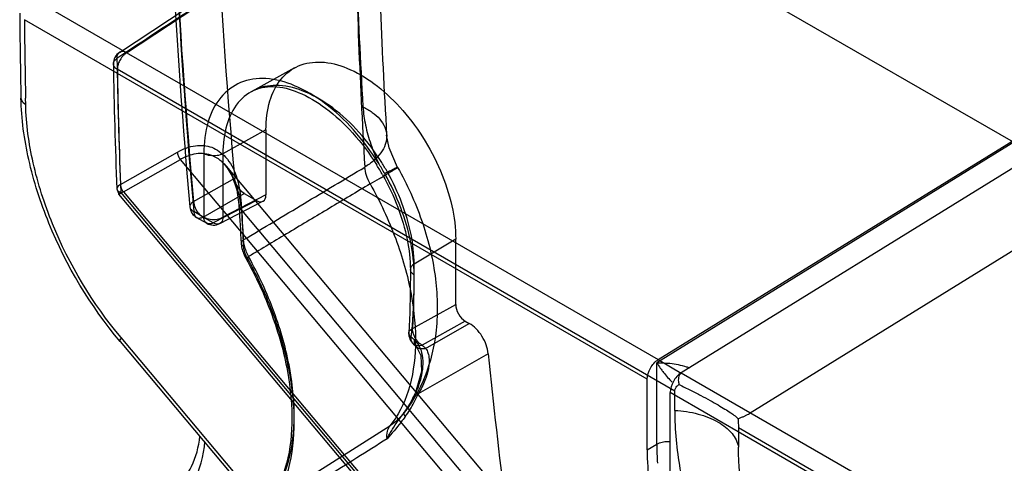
# Model space of a CAD drawing. Header units: millimetres. Extents: x 42 to 325, y 161 to 350.
# Tile 11 of 25: x 42 to 78, y 296 to 313. Entities that reach past the tile are written whole.
import ezdxf

# ---------------------------------------------------------------- set-up
doc = ezdxf.new("R2010")
doc.units = ezdxf.units.MM
doc.header["$LTSCALE"] = 33.284514
doc.layers.get('0').update_dxf_attribs({"linetype": 'CONTINUOUS'})

msp = doc.modelspace()

# ---------------------------------------------------------------- linework, layer by layer
at = {"color": 7}
for p, q in [((79.35, 307.817), (49.214, 325.215)), ((45.55, 311.59), (54.328, 317.399)), ((45.813, 311.574), (54.586, 317.386)), ((65.442, 300.252), (91.373, 316.268)), ((91.374, 316.187), (65.386, 300.135)), ((92.221, 315.778), (66.291, 299.762)), ((42.453, 313.524), (65.442, 300.252)), ((65.033, 299.526), (42.044, 312.798)), ((66.05, 299.088), (45.472, 310.969)), ((52.016, 311.021), (50.435, 310.153)), ((42.09, 309.669), (42.085, 309.903)), ((50.959, 308.736), (49.37, 307.851)), ((50.959, 308.736), (50.959, 306.329)), ((45.588, 306.717), (47.698, 307.913)), ((45.695, 306.444), (47.807, 307.641)), ((101.632, 243.519), (47.807, 307.641)), ((48.669, 307.854), (48.669, 305.51)), ((49.37, 307.851), (49.37, 305.506)), ((49.398, 307.49), (49.486, 307.396)), ((49.486, 307.396), (102.864, 243.807)), ((48.286, 306.081), (49.805, 306.951)), ((45.453, 306.549), (45.525, 306.363)), ((99.355, 242.387), (45.597, 306.43)), ((45.695, 306.444), (99.524, 242.316)), ((99.326, 242.27), (45.525, 306.363)), ((48.638, 305.514), (50.157, 306.384)), ((50.606, 306.125), (49.011, 305.299)), ((49.253, 305.27), (50.849, 306.097)), ((50.959, 306.329), (49.37, 305.506)), ((50.157, 306.384), (50.606, 306.125)), ((81.899, 306.345), (68.84, 298.279)), ((48.296, 305.725), (48.669, 305.51)), ((50.055, 305.773), (101.793, 244.138)), ((48.4, 305.496), (48.773, 305.281)), ((49.011, 305.299), (48.638, 305.514)), ((57.964, 304.693), (56.429, 303.775)), ((57.964, 302.285), (57.964, 304.693)), ((56.373, 301.4), (57.964, 302.285)), ((58.317, 301.673), (56.72, 300.784)), ((56.854, 300.664), (58.466, 301.587)), ((58.317, 301.673), (58.466, 301.587)), ((94.951, 242.283), (45.61, 301.063)), ((45.575, 300.922), (94.915, 242.143)), ((59.167, 300.465), (56.579, 298.983)), ((65.442, 300.252), (66.292, 299.751)), ((65.386, 297.128), (65.386, 300.135)), ((65.033, 296.924), (65.033, 299.526)), ((66.291, 299.762), (90.191, 285.963)), ((65.881, 296.434), (65.881, 299.036)), ((89.782, 285.237), (65.881, 299.036)), ((66.05, 298.377), (66.05, 299.088)), ((56.036, 298.264), (56, 298.218)), ((56.064, 298.302), (56.036, 298.264)), ((51.058, 294.981), (55.534, 297.807)), ((68.4, 297.732), (68.4, 297.021)), ((79.035, 291.592), (68.4, 297.732)), ((65.033, 296.924), (65.386, 297.128))]:
    msp.add_line(p, q, dxfattribs=at)
for points in [[(55.818, 307.348), (55.507, 308.067), (55.414, 308.539)], [(49.486, 307.396), (49.717, 307.021), (49.883, 306.514), (49.968, 305.88)], [(56.289, 303.574), (56.287, 302.746), (56.274, 301.971), (56.234, 301.24)], [(56.41, 300.817), (56.467, 300.767), (56.52, 300.718)], [(56.521, 300.718), (56.68, 300.408), (56.706, 299.811), (56.485, 299.039)], [(56.485, 299.039), (56.283, 298.637), (56.064, 298.302)]]:
    msp.add_lwpolyline(points, dxfattribs=at)
for centre, radius, start, end in [((287.775, 328.462), 238.941, 180.82893, 185.16512), ((282.755, 327.346), 235.43, 180.81338, 185.18242), ((282.608, 327.149), 235.418, 180.81331, 185.18229), ((282.255, 326.945), 234.918, 180.81338, 185.18242), ((276.101, 322.923), 221.961, 180.8367, 183.44527), ((274.016, 321.7), 218.997, 180.85366, 183.44536), ((273.258, 320.519), 219.045, 180.87563, 183.44491), ((253.025, 314.612), 211.163, 180.42681, 181.27859), ((252.137, 314.363), 210.099, 180.42669, 180.99499), ((45.826, 311.173), 0.5, 123.4962, 180.8997), ((259.641, 314.76), 214.346, 180.961, 182.19517), ((258.896, 314.933), 213.466, 180.95845, 182.20563), ((258.342, 314.53), 212.899, 180.95834, 182.18033), ((254.508, 314.401), 212.47, 180.99431, 181.21304), ((47.821, 302.881), 8.746, 29.4018, 32.0369), ((47.419, 302.648), 9.006, 29.3995, 32.0667), ((42.917, 300.107), 14.264, 29.3974, 31.1739), ((48.65, 305.929), 0.5, 185.0913, 240.0057), ((274.882, 317.968), 225.239, 183.07651, 183.4157), ((274.72, 318.073), 224.996, 183.07632, 183.41589), ((274.417, 317.831), 224.686, 183.07632, 183.41589), ((49.023, 305.714), 0.5, 240.0006, 297.4122), ((56.733, 301.199), 0.5, 175.3028, 229.8333), ((54.932, 299.225), 2.316, 49.405, 53.172), ((310.85, 325.675), 252.942, 185.71987, 188.27594), ((76.081, 297.139), 10.694, 180.0612, 183.8434)]:
    msp.add_arc(centre, radius, start, end, dxfattribs=at)
for centre, ratio, start_param, end_param in [((50.606, 306.534), 0.577005, -3.926221, -2.356034), ((58.317, 302.081), 0.577708, 0.786169, 2.356356)]:
    msp.add_ellipse(centre, major_axis=(-0.25, 0.433), ratio=ratio, start_param=start_param, end_param=end_param, dxfattribs=at)
for points, knots in [([(54.238, 317.172), (53.263, 316.526), (51.312, 315.236), (48.389, 313.297), (46.434, 312.014), (45.46, 311.369)], [0, 0, 0, 0, 0.33342, 0.66686, 1, 1, 1, 1]), ([(45.46, 311.369), (45.459, 311.401), (45.464, 311.462), (45.495, 311.542), (45.535, 311.581), (45.556, 311.594)], [0, 0, 0, 0, 0.378043, 0.70524, 1, 1, 1, 1]), ([(45.813, 311.574), (45.784, 311.555), (45.728, 311.513), (45.658, 311.438), (45.6, 311.36), (45.555, 311.281), (45.521, 311.207), (45.497, 311.138), (45.482, 311.075), (45.474, 311.019), (45.472, 310.984), (45.472, 310.969)], [0, 0, 0, 0, 0.146292, 0.289965, 0.426034, 0.551488, 0.665055, 0.765597, 0.854317, 0.934665, 1, 1, 1, 1]), ([(45.813, 311.574), (45.784, 311.59), (45.725, 311.614), (45.634, 311.624), (45.579, 311.607), (45.556, 311.594)], [0, 0, 0, 0, 0.377767, 0.707158, 1, 1, 1, 1]), ([(45.485, 310.948), (45.451, 310.965), (45.406, 311.015), (45.339, 311.084), (45.316, 311.178), (45.357, 311.285), (45.421, 311.338), (45.46, 311.362)], [0, 0, 0, 0, 0.217766, 0.376894, 0.545537, 0.738145, 1, 1, 1, 1]), ([(50.959, 308.736), (50.959, 309.093), (51.033, 309.758), (51.441, 310.621), (52.146, 311.165), (53.048, 311.293), (54.022, 311.034), (55.01, 310.446), (55.951, 309.574), (56.777, 308.483), (57.428, 307.251), (57.851, 305.975), (57.964, 305.106), (57.964, 304.693)], [0, 0, 0, 0, 0.085967, 0.158798, 0.224, 0.291721, 0.370477, 0.462469, 0.566351, 0.677527, 0.790825, 0.900439, 1, 1, 1, 1]), ([(55.121, 307.491), (54.846, 307.93), (54.245, 308.736), (53.199, 309.72), (52.099, 310.387), (51.013, 310.687), (50.003, 310.556), (49.209, 309.952), (48.751, 308.991), (48.669, 308.251), (48.669, 307.854)], [0, 0, 0, 0, 0.164684, 0.318172, 0.454115, 0.570126, 0.670303, 0.766621, 0.873653, 1, 1, 1, 1]), ([(55.235, 307.521), (54.986, 307.918), (54.441, 308.65), (53.492, 309.544), (52.491, 310.152), (51.501, 310.426), (50.58, 310.306), (49.859, 309.755), (49.444, 308.881), (49.37, 308.21), (49.37, 307.851)], [0, 0, 0, 0, 0.164034, 0.317501, 0.453756, 0.570128, 0.670578, 0.767081, 0.874131, 1, 1, 1, 1]), ([(50.435, 310.153), (50.672, 310.283), (51.282, 310.394), (52.238, 310.132), (53.238, 309.532), (54.218, 308.613), (54.789, 307.849), (55.051, 307.43)], [0, 0, 0, 0, 0.140965, 0.3051, 0.506666, 0.742625, 1, 1, 1, 1]), ([(45.575, 300.922), (44.484, 302.222), (43.158, 304.429), (42.148, 307.559), (41.931, 309.14), (41.915, 309.9)], [0, 0, 0, 0, 0.517605, 0.768215, 1, 1, 1, 1]), ([(41.915, 309.9), (41.915, 309.878), (41.935, 309.778), (42.022, 309.706), (42.09, 309.668)], [0, 0, 0, 0, 0.219485, 1, 1, 1, 1]), ([(45.61, 301.063), (44.56, 302.314), (43.285, 304.435), (42.315, 307.436), (42.106, 308.946), (42.09, 309.669)], [0, 0, 0, 0, 0.51932, 0.770052, 1, 1, 1, 1]), ([(54.541, 309.584), (54.661, 309.525), (54.885, 309.393), (55.168, 309.143), (55.36, 308.846), (55.438, 308.514), (55.379, 308.176), (55.206, 307.861), (54.94, 307.583), (54.725, 307.428), (54.608, 307.357)], [0, 0, 0, 0, 0.137437, 0.266038, 0.384376, 0.495731, 0.607962, 0.728491, 0.859848, 1, 1, 1, 1]), ([(54.541, 309.584), (54.555, 309.356), (54.622, 308.886), (54.819, 308.183), (55.011, 307.721), (55.121, 307.491)], [0, 0, 0, 0, 0.314037, 0.649832, 1, 1, 1, 1]), ([(47.698, 307.913), (47.9, 308.026), (48.313, 308.193), (48.985, 308.14), (49.549, 307.718), (49.935, 306.966), (50.02, 306.35), (50.048, 305.998)], [0, 0, 0, 0, 0.184142, 0.344694, 0.511749, 0.719613, 1, 1, 1, 1]), ([(47.806, 307.641), (47.79, 307.661), (47.759, 307.704), (47.73, 307.762), (47.714, 307.809), (47.706, 307.841), (47.7, 307.875), (47.698, 307.899), (47.698, 307.913)], [0, 0, 0, 0, 0.261202, 0.528532, 0.648906, 0.759014, 0.865591, 1, 1, 1, 1]), ([(50.055, 305.773), (50.038, 305.965), (49.986, 306.315), (49.843, 306.798), (49.604, 307.288), (49.261, 307.662), (48.85, 307.835), (48.43, 307.886), (48.07, 307.782), (47.844, 307.662), (47.806, 307.641)], [0, 0, 0, 0, 0.160698, 0.294761, 0.41811, 0.61553, 0.699839, 0.785987, 0.963902, 1, 1, 1, 1]), ([(49.37, 307.851), (49.303, 307.813), (49.144, 307.766), (48.9, 307.766), (48.738, 307.815), (48.669, 307.854)], [0, 0, 0, 0, 0.316497, 0.673815, 1, 1, 1, 1]), ([(50.123, 304.667), (50.871, 305.115), (52.366, 306.012), (53.861, 306.909), (54.609, 307.356)], [0, 0, 0, 0, 0.5, 1, 1, 1, 1]), ([(54.805, 306.736), (54.752, 306.837), (54.667, 307.039), (54.618, 307.253), (54.608, 307.357)], [0, 0, 0, 0, 0.522845, 1, 1, 1, 1]), ([(54.805, 306.736), (54.918, 306.801), (55.083, 306.897), (55.294, 307.021), (55.432, 307.103), (55.552, 307.174), (55.64, 307.228), (55.699, 307.264), (55.734, 307.287), (55.764, 307.306), (55.786, 307.321), (55.804, 307.333), (55.811, 307.339), (55.82, 307.347), (55.812, 307.348), (55.803, 307.343), (55.787, 307.338), (55.766, 307.328), (55.739, 307.315), (55.706, 307.298), (55.651, 307.271), (55.53, 307.208), (55.422, 307.151), (55.344, 307.109)], [0, 0, 0, 0, 0.229812, 0.334, 0.428125, 0.510126, 0.578438, 0.607011, 0.631624, 0.652097, 0.668254, 0.679968, 0.687298, 0.690443, 0.692347, 0.698082, 0.707864, 0.721649, 0.739371, 0.760927, 0.786108, 0.846395, 1, 1, 1, 1]), ([(56.429, 303.775), (56.429, 304.143), (56.34, 304.914), (56, 306.06), (55.647, 306.808), (55.44, 307.175)], [0, 0, 0, 0, 0.30871, 0.646293, 1, 1, 1, 1]), ([(55.818, 307.347), (56.168, 306.726), (56.76, 305.43), (57.27, 303.394), (57.331, 301.403), (56.915, 299.627), (56.337, 298.631), (56, 298.218)], [0, 0, 0, 0, 0.221637, 0.440154, 0.648293, 0.834518, 1, 1, 1, 1]), ([(50.157, 306.384), (50.093, 306.421), (49.978, 306.527), (49.857, 306.723), (49.812, 306.876), (49.805, 306.951)], [0, 0, 0, 0, 0.319504, 0.669308, 1, 1, 1, 1]), ([(55.265, 307.069), (55.481, 306.686), (55.848, 305.909), (56.197, 304.731), (56.289, 303.945), (56.289, 303.574)], [0, 0, 0, 0, 0.359156, 0.6979, 1, 1, 1, 1]), ([(56.431, 303.373), (56.431, 303.777), (56.333, 304.624), (55.959, 305.884), (55.572, 306.706), (55.344, 307.109)], [0, 0, 0, 0, 0.308709, 0.646293, 1, 1, 1, 1]), ([(45.588, 306.717), (45.542, 306.689), (45.456, 306.638), (45.453, 306.473), (45.55, 306.441), (45.597, 306.43)], [0, 0, 0, 0, 0.393505, 0.653173, 1, 1, 1, 1]), ([(45.695, 306.444), (45.675, 306.432), (45.639, 306.412), (45.596, 306.39), (45.568, 306.376), (45.552, 306.369), (45.539, 306.364), (45.532, 306.362), (45.525, 306.361), (45.524, 306.367), (45.529, 306.372), (45.535, 306.38), (45.546, 306.389), (45.566, 306.407), (45.584, 306.42), (45.597, 306.43)], [0, 0, 0, 0, 0.239043, 0.428169, 0.502506, 0.562582, 0.607881, 0.638065, 0.653878, 0.664228, 0.68546, 0.72068, 0.770041, 0.833293, 1, 1, 1, 1]), ([(45.588, 306.717), (45.588, 306.686), (45.598, 306.62), (45.635, 306.527), (45.673, 306.47), (45.695, 306.444)], [0, 0, 0, 0, 0.315048, 0.656279, 1, 1, 1, 1]), ([(54.804, 306.735), (54.305, 306.438), (53.308, 305.841), (51.812, 304.947), (50.815, 304.35), (50.316, 304.053)], [0, 0, 0, 0, 0.333385, 0.666718, 1, 1, 1, 1]), ([(54.805, 306.736), (55.17, 306.087), (55.789, 304.764), (56.367, 302.741), (56.546, 300.825), (56.314, 299.139), (55.839, 298.179), (55.535, 297.806)], [0, 0, 0, 0, 0.237488, 0.463203, 0.667972, 0.846485, 1, 1, 1, 1]), ([(48.286, 306.081), (48.261, 306.065), (48.219, 306.034), (48.173, 305.979), (48.151, 305.925), (48.15, 305.876), (48.165, 305.834), (48.189, 305.799), (48.226, 305.772), (48.252, 305.731), (48.295, 305.724), (48.308, 305.733)], [0, 0, 0, 0, 0.182554, 0.324176, 0.436423, 0.531679, 0.620025, 0.704608, 0.791964, 0.900695, 1, 1, 1, 1]), ([(48.286, 306.081), (48.291, 306.003), (48.334, 305.847), (48.457, 305.651), (48.574, 305.548), (48.638, 305.514)], [0, 0, 0, 0, 0.338265, 0.686778, 1, 1, 1, 1]), ([(48.296, 305.725), (48.296, 305.694), (48.302, 305.633), (48.337, 305.546), (48.411, 305.479), (48.525, 305.465), (48.6, 305.494), (48.638, 305.514)], [0, 0, 0, 0, 0.184789, 0.358155, 0.538944, 0.746527, 1, 1, 1, 1]), ([(50.055, 305.773), (50.038, 305.782), (50.008, 305.801), (49.976, 305.839), (49.964, 305.882), (49.973, 305.925), (50.003, 305.966), (50.032, 305.988), (50.048, 305.998)], [0, 0, 0, 0, 0.195841, 0.363651, 0.496606, 0.630496, 0.800973, 1, 1, 1, 1]), ([(49.011, 305.299), (48.961, 305.272), (48.852, 305.233), (48.687, 305.328), (48.669, 305.449), (48.669, 305.51)], [0, 0, 0, 0, 0.337488, 0.635279, 1, 1, 1, 1]), ([(48.669, 305.51), (48.738, 305.47), (48.9, 305.422), (49.144, 305.422), (49.303, 305.469), (49.37, 305.506)], [0, 0, 0, 0, 0.326185, 0.683503, 1, 1, 1, 1]), ([(49.37, 305.506), (49.369, 305.472), (49.361, 305.409), (49.324, 305.326), (49.282, 305.287), (49.26, 305.274)], [0, 0, 0, 0, 0.378997, 0.707194, 1, 1, 1, 1]), ([(49.26, 305.274), (49.237, 305.261), (49.183, 305.245), (49.095, 305.256), (49.039, 305.282), (49.011, 305.299)], [0, 0, 0, 0, 0.296231, 0.623063, 1, 1, 1, 1]), ([(50.124, 304.667), (50.095, 304.649), (50.042, 304.607), (50.042, 304.498), (50.099, 304.459), (50.13, 304.444)], [0, 0, 0, 0, 0.355139, 0.637483, 1, 1, 1, 1]), ([(50.123, 304.667), (50.127, 304.599), (50.149, 304.46), (50.215, 304.253), (50.279, 304.119), (50.316, 304.053)], [0, 0, 0, 0, 0.313579, 0.650339, 1, 1, 1, 1]), ([(50.043, 304.548), (50.047, 304.484), (50.067, 304.355), (50.126, 304.168), (50.183, 304.048), (50.215, 303.99)], [0, 0, 0, 0, 0.327623, 0.662363, 1, 1, 1, 1]), ([(50.265, 304.014), (50.239, 304.06), (50.194, 304.154), (50.149, 304.299), (50.133, 304.397), (50.13, 304.444)], [0, 0, 0, 0, 0.350235, 0.687104, 1, 1, 1, 1]), ([(50.265, 304.014), (50.249, 304.006), (50.167, 303.965), (50.282, 304.033), (50.316, 304.053)], [0, 0, 0, 0, 0.313416, 1, 1, 1, 1]), ([(50.215, 303.99), (50.586, 303.325), (51.212, 301.972), (51.799, 299.911), (51.985, 297.975), (51.766, 296.281), (51.308, 295.314), (51.009, 294.939)], [0, 0, 0, 0, 0.240098, 0.467364, 0.672087, 0.848864, 1, 1, 1, 1]), ([(51.032, 294.63), (51.348, 295.028), (51.837, 296.042), (52.076, 297.813), (51.888, 299.819), (51.288, 301.941), (50.646, 303.33), (50.265, 304.014)], [0, 0, 0, 0, 0.154376, 0.332989, 0.537195, 0.76228, 1, 1, 1, 1]), ([(51.057, 294.982), (51.362, 295.365), (51.835, 296.345), (52.067, 298.057), (51.885, 299.999), (51.304, 302.051), (50.683, 303.393), (50.316, 304.053)], [0, 0, 0, 0, 0.153992, 0.332761, 0.537424, 0.762805, 1, 1, 1, 1]), ([(56.429, 303.775), (56.39, 303.752), (56.324, 303.697), (56.272, 303.574), (56.325, 303.451), (56.392, 303.396), (56.431, 303.373)], [0, 0, 0, 0, 0.266261, 0.499357, 0.732917, 1, 1, 1, 1]), ([(56.373, 301.4), (56.394, 301.659), (56.42, 302.176), (56.429, 302.968), (56.429, 303.501), (56.429, 303.775)], [0, 0, 0, 0, 0.328153, 0.653671, 1, 1, 1, 1]), ([(56.32, 301.079), (56.39, 301.647), (56.427, 302.414), (56.431, 303.18), (56.431, 303.373)], [0, 0, 0, 0, 0.748174, 1, 1, 1, 1]), ([(56.32, 301.079), (56.294, 301.101), (56.248, 301.15), (56.214, 301.29), (56.311, 301.37), (56.373, 301.4)], [0, 0, 0, 0, 0.26058, 0.488068, 1, 1, 1, 1]), ([(56.47, 301.047), (56.448, 301.086), (56.412, 301.164), (56.379, 301.283), (56.372, 301.362), (56.373, 301.4)], [0, 0, 0, 0, 0.360117, 0.697074, 1, 1, 1, 1]), ([(59.167, 300.465), (59.156, 300.576), (59.1, 300.802), (58.945, 301.117), (58.734, 301.39), (58.558, 301.534), (58.466, 301.587)], [0, 0, 0, 0, 0.244998, 0.507157, 0.76549, 1, 1, 1, 1]), ([(45.611, 301.063), (45.594, 301.035), (45.568, 300.994), (45.564, 300.936), (45.575, 300.922)], [0, 0, 0, 0, 0.638616, 1, 1, 1, 1]), ([(56.325, 300.97), (56.323, 300.978), (56.318, 301.014), (56.318, 301.05), (56.32, 301.079)], [0, 0, 0, 0, 0.213733, 1, 1, 1, 1]), ([(56.72, 300.784), (56.696, 300.775), (56.643, 300.761), (56.575, 300.756), (56.521, 300.764), (56.486, 300.773), (56.454, 300.787), (56.425, 300.804), (56.4, 300.825), (56.377, 300.851), (56.357, 300.88), (56.337, 300.92), (56.329, 300.951), (56.325, 300.97)], [0, 0, 0, 0, 0.154919, 0.324589, 0.40186, 0.474366, 0.542631, 0.607256, 0.671477, 0.738492, 0.808907, 0.883329, 1, 1, 1, 1]), ([(56.854, 300.664), (56.825, 300.655), (56.766, 300.642), (56.68, 300.642), (56.614, 300.659), (56.569, 300.681), (56.54, 300.7), (56.514, 300.723), (56.483, 300.759), (56.452, 300.817), (56.435, 300.898), (56.436, 300.955), (56.439, 300.983)], [0, 0, 0, 0, 0.14173, 0.27921, 0.40128, 0.457245, 0.51026, 0.562895, 0.617685, 0.735054, 0.865518, 1, 1, 1, 1]), ([(56.439, 300.983), (56.513, 300.916), (56.645, 300.739), (56.744, 300.39), (56.756, 299.991), (56.679, 299.524), (56.568, 299.213), (56.491, 299.039)], [0, 0, 0, 0, 0.145927, 0.313201, 0.520792, 0.723571, 1, 1, 1, 1]), ([(56.72, 300.784), (56.687, 300.802), (56.623, 300.85), (56.539, 300.939), (56.491, 301.01), (56.47, 301.047)], [0, 0, 0, 0, 0.309143, 0.646863, 1, 1, 1, 1]), ([(56.854, 300.664), (56.873, 300.639), (56.907, 300.584), (56.944, 300.49), (56.971, 300.379), (56.985, 300.245), (56.982, 300.087), (56.957, 299.905), (56.908, 299.699), (56.828, 299.47), (56.719, 299.227), (56.628, 299.064), (56.579, 298.983)], [0, 0, 0, 0, 0.054117, 0.106797, 0.169444, 0.244478, 0.33282, 0.434914, 0.552515, 0.687161, 0.84104, 1, 1, 1, 1]), ([(56.854, 300.664), (56.84, 300.678), (56.811, 300.705), (56.766, 300.745), (56.736, 300.771), (56.72, 300.784)], [0, 0, 0, 0, 0.328567, 0.661884, 1, 1, 1, 1]), ([(65.033, 299.526), (65.033, 299.668), (65.129, 299.95), (65.32, 300.176), (65.442, 300.252)], [0, 0, 0, 0, 0.49777, 1, 1, 1, 1]), ([(65.386, 300.135), (65.549, 300.14), (65.917, 300.12), (66.283, 300.055), (66.477, 299.988)], [0, 0, 0, 0, 0.442035, 1, 1, 1, 1]), ([(65.386, 300.135), (65.398, 300.116), (65.449, 300.033), (65.504, 299.953), (65.548, 299.893)], [0, 0, 0, 0, 0.235394, 1, 1, 1, 1]), ([(65.548, 299.893), (65.576, 299.855), (65.701, 299.689), (65.838, 299.531), (65.953, 299.418)], [0, 0, 0, 0, 0.225568, 1, 1, 1, 1]), ([(66.291, 299.762), (66.169, 299.686), (65.977, 299.46), (65.881, 299.178), (65.881, 299.036)], [0, 0, 0, 0, 0.502226, 1, 1, 1, 1]), ([(66.292, 299.751), (66.272, 299.738), (66.233, 299.704), (66.195, 299.633), (66.178, 299.542), (66.185, 299.438), (66.199, 299.366), (66.212, 299.328)], [0, 0, 0, 0, 0.154929, 0.32546, 0.519676, 0.743701, 1, 1, 1, 1]), ([(66.05, 299.088), (66.05, 299.122), (66.069, 299.188), (66.127, 299.269), (66.18, 299.311), (66.21, 299.327)], [0, 0, 0, 0, 0.335611, 0.662944, 1, 1, 1, 1]), ([(66.21, 299.327), (66.353, 299.26), (66.623, 299.128), (67.003, 298.932), (67.341, 298.75), (67.637, 298.583), (67.892, 298.433), (68.102, 298.3), (68.263, 298.187), (68.351, 298.112), (68.38, 298.075)], [0, 0, 0, 0, 0.188441, 0.358848, 0.511445, 0.646698, 0.764316, 0.863986, 0.943307, 1, 1, 1, 1]), ([(56.067, 298.305), (56.108, 298.361), (56.269, 298.593), (56.403, 298.844), (56.491, 299.039)], [0, 0, 0, 0, 0.244153, 1, 1, 1, 1]), ([(56.103, 298.149), (56.163, 298.23), (56.28, 298.404), (56.439, 298.683), (56.534, 298.88), (56.579, 298.983)], [0, 0, 0, 0, 0.317726, 0.650724, 1, 1, 1, 1]), ([(56.579, 298.983), (56.563, 298.991), (56.541, 299.002), (56.515, 299.017), (56.501, 299.025), (56.493, 299.032), (56.486, 299.035), (56.485, 299.041), (56.489, 299.039), (56.491, 299.039)], [0, 0, 0, 0, 0.466253, 0.644188, 0.783142, 0.881621, 0.93868, 0.959245, 1, 1, 1, 1]), ([(55.429, 297.325), (55.49, 297.446), (55.621, 297.676), (55.839, 298.001), (55.992, 298.205), (56.067, 298.305)], [0, 0, 0, 0, 0.345881, 0.679323, 1, 1, 1, 1]), ([(56.103, 298.149), (56.048, 298.076), (55.833, 297.794), (55.603, 297.523), (55.429, 297.325)], [0, 0, 0, 0, 0.256151, 1, 1, 1, 1]), ([(56.067, 298.305), (56.031, 298.256), (55.879, 298.065), (55.69, 297.905), (55.535, 297.806)], [0, 0, 0, 0, 0.248896, 1, 1, 1, 1]), ([(56.103, 298.149), (56.092, 298.164), (56.074, 298.195), (56.053, 298.246), (56.053, 298.29), (56.067, 298.305)], [0, 0, 0, 0, 0.344122, 0.62347, 1, 1, 1, 1]), ([(66.05, 298.377), (66.05, 297.655), (66.197, 296.149), (66.773, 293.888), (67.688, 291.616), (68.902, 289.433), (69.891, 288.081), (70.425, 287.445)], [0, 0, 0, 0, 0.180834, 0.37648, 0.582146, 0.792038, 1, 1, 1, 1]), ([(66.05, 298.377), (66.342, 298.362), (66.896, 298.279), (67.629, 297.995), (68.173, 297.583), (68.371, 297.203), (68.4, 297.021)], [0, 0, 0, 0, 0.30338, 0.57767, 0.80873, 1, 1, 1, 1]), ([(68.38, 298.075), (68.385, 298.034), (68.392, 297.956), (68.398, 297.841), (68.4, 297.767), (68.4, 297.732)], [0, 0, 0, 0, 0.35319, 0.691156, 1, 1, 1, 1]), ([(68.384, 298.074), (68.421, 298.084), (68.492, 298.111), (68.595, 298.151), (68.688, 298.195), (68.769, 298.237), (68.818, 298.266), (68.84, 298.279)], [0, 0, 0, 0, 0.229876, 0.451518, 0.658686, 0.844226, 1, 1, 1, 1]), ([(55.429, 297.325), (55.422, 297.417), (55.428, 297.586), (55.489, 297.748), (55.535, 297.806)], [0, 0, 0, 0, 0.555817, 1, 1, 1, 1]), ([(47.655, 295.587), (47.892, 295.777), (48.31, 296.354), (48.475, 297.034), (48.522, 297.415)], [0, 0, 0, 0, 0.441771, 1, 1, 1, 1]), ([(48.025, 295.306), (48.12, 295.43), (48.487, 296.01), (48.655, 296.698), (48.708, 297.222)], [0, 0, 0, 0, 0.229167, 1, 1, 1, 1]), ([(55.43, 297.325), (54.684, 296.854), (53.192, 295.914), (51.699, 294.975), (50.954, 294.504)], [0, 0, 0, 0, 0.5, 1, 1, 1, 1]), ([(65.386, 297.128), (65.42, 297.147), (65.577, 297.217), (65.754, 297.236), (65.886, 297.226)], [0, 0, 0, 0, 0.227965, 1, 1, 1, 1]), ([(71.528, 289.203), (71.048, 289.775), (70.185, 290.998), (69.2, 292.977), (68.567, 294.999), (68.4, 296.367), (68.4, 297.021)], [0, 0, 0, 0, 0.261236, 0.521643, 0.770876, 1, 1, 1, 1]), ([(65.033, 296.924), (65.033, 296.095), (65.245, 294.356), (66.331, 290.887), (67.796, 288.432), (69.009, 286.986)], [0, 0, 0, 0, 0.228564, 0.479128, 1, 1, 1, 1]), ([(69.408, 287.621), (68.331, 288.903), (67.032, 291.081), (66.07, 294.156), (65.881, 295.699), (65.881, 296.434)], [0, 0, 0, 0, 0.520872, 0.771436, 1, 1, 1, 1])]:
    msp.add_open_spline(points, degree=3, knots=knots, dxfattribs=at)
msp.add_open_spline([(66.477, 299.988), (66.515, 299.975), (66.553, 299.961), (66.589, 299.944)], degree=3, dxfattribs=at)

doc.saveas('drawing.dxf')
